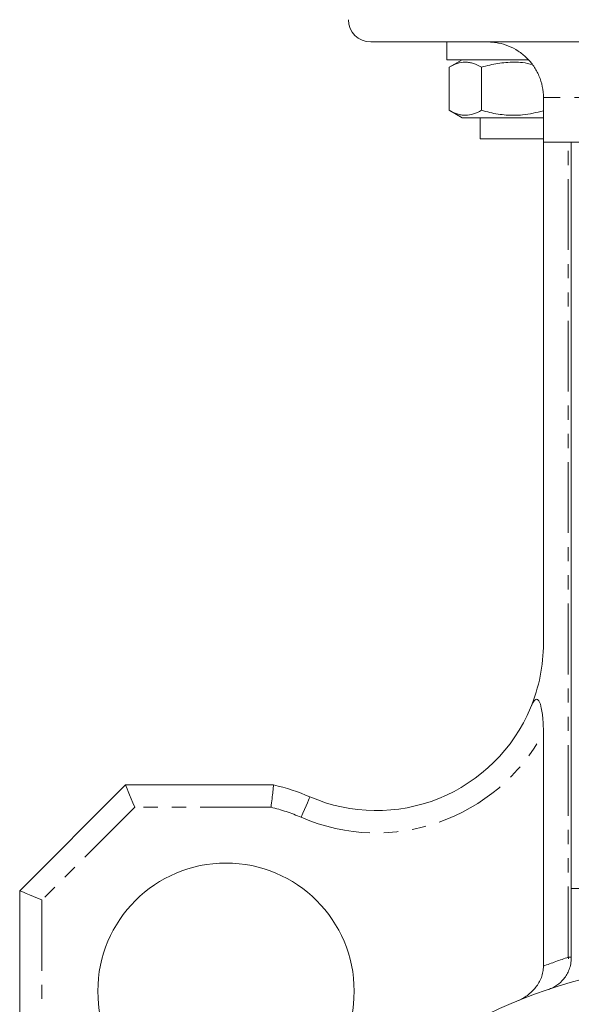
# Model space of a CAD drawing. Header units: millimetres. Extents: x 72 to 468, y 81 to 454.
# Tile 4 of 31: x 72 to 121, y 305 to 393. Entities that reach past the tile are written whole.
import ezdxf

# ---------------------------------------------------------------- set-up
doc = ezdxf.new("R2010")
doc.units = ezdxf.units.MM
doc.linetypes.add('PHANTOM', pattern=[12.7, 6.35, -1.27, 1.27, -1.27, 1.27, -1.27])

msp = doc.modelspace()

# ---------------------------------------------------------------- linework, layer by layer
at = {"color": 7, "linetype": 'Continuous', "lineweight": 15}
for p, q in [((153.264, 390.94), (103.15, 390.94)), ((109.972, 390.94), (109.972, 389.34)), ((115.972, 389.34), (109.972, 389.34)), ((111.347, 389.34), (110.199, 388.677)), ((117.24, 389.34), (115.972, 389.34)), ((110.199, 388.677), (110.199, 384.803)), ((113.086, 388.677), (113.086, 384.803)), ((118.65, 381.94), (118.65, 385.94)), ((110.199, 384.803), (111.347, 384.14)), ((111.347, 384.14), (118.65, 384.14)), ((112.972, 384.14), (112.972, 382.24)), ((118.65, 382.24), (112.972, 382.24)), ((118.65, 336.938), (118.65, 381.94)), ((120.882, 381.94), (118.65, 381.94)), ((121.15, 381.94), (120.882, 381.94)), ((133.65, 381.94), (121.15, 381.94)), ((121.15, 314.94), (121.15, 381.94)), ((118.65, 307.971), (118.65, 328.938)), ((71.65, 314.74), (81.15, 324.24)), ((81.15, 324.24), (94.437, 324.24)), ((71.65, 301.453), (71.65, 314.74)), ((146.15, 314.94), (121.15, 314.94)), ((121.15, 314.94), (121.15, 309.619))]:
    msp.add_line(p, q, dxfattribs=at)
at = {"color": 8, "linetype": 'PHANTOM', "lineweight": 0}
for p, q in [((145.554, 385.94), (118.65, 385.94)), ((120.882, 308.768), (120.882, 381.94)), ((81.978, 322.24), (73.65, 313.912)), ((94.203, 322.24), (81.978, 322.24)), ((73.65, 313.912), (73.65, 301.687)), ((120.882, 308.768), (121.15, 308.768))]:
    msp.add_line(p, q, dxfattribs=at)
at = {"color": 7, "linetype": 'Continuous', "lineweight": 15, "flags": 128}
for points in [[(81.15, 324.24), (81.166, 324.202), (81.213, 324.088), (81.29, 323.903), (81.393, 323.654), (81.518, 323.351), (81.661, 323.005), (81.817, 322.63), (81.978, 322.24)], [(71.65, 314.74), (71.688, 314.724), (71.802, 314.677), (71.987, 314.6), (72.236, 314.497), (72.539, 314.372), (72.885, 314.229), (73.26, 314.073), (73.65, 313.912)]]:
    msp.add_lwpolyline(points, dxfattribs=at)
at = {"color": 8, "linetype": 'PHANTOM', "lineweight": 0, "flags": 128}
msp.add_lwpolyline([(97.7, 323.168), (97.685, 323.133), (97.639, 323.029), (97.566, 322.859), (97.467, 322.631), (97.347, 322.352), (97.21, 322.035), (97.061, 321.691), (96.906, 321.332)], dxfattribs=at)
at = {"color": 7, "linetype": 'Continuous', "lineweight": 15}
for centre, radius in [((90.163, 305.727), 11.5), ((133.65, 262.24), 46)]:
    msp.add_circle(centre, radius, dxfattribs=at)
for centre, radius, start, end in [((103.15, 392.94), 2, 180, 270), ((103.65, 336.938), 15, 337.37165, 360), ((103.65, 336.938), 15, 246.6293, 337.37165), ((90.163, 305.727), 19, 66.6293, 76.99868)]:
    msp.add_arc(centre, radius, start, end, dxfattribs=at)
at = {"color": 8, "linetype": 'PHANTOM', "lineweight": 0}
for centre, radius, start, end in [((103.65, 336.938), 17, 246.6293, 331.92751), ((90.163, 305.727), 17, 66.6293, 76.25167), ((136.248, 262.24), 49, 108.27586, 111.04766)]:
    msp.add_arc(centre, radius, start, end, dxfattribs=at)
at = {"color": 7, "linetype": 'Continuous', "lineweight": 15}
for points, knots in [([(118.65, 385.94), (118.65, 386.279), (118.616, 386.613), (118.482, 387.267), (118.381, 387.592), (118.12, 388.204), (117.962, 388.493), (117.588, 389.039), (117.374, 389.292), (116.909, 389.746), (116.654, 389.95), (116.11, 390.305), (115.826, 390.453), (115.232, 390.694), (114.921, 390.786), (114.449, 390.878), (114.29, 390.901), (113.972, 390.932), (113.809, 390.94), (113.65, 390.94)], [0, 0, 0, 0, 0.125, 0.125, 0.25, 0.25, 0.375, 0.375, 0.5, 0.5, 0.625, 0.625, 0.75, 0.75, 0.875, 0.875, 0.9375, 0.9375, 1, 1, 1, 1]), ([(110.199, 388.677), (110.67, 388.949), (111.149, 389.123), (111.762, 389.124), (111.885, 389.113), (112.129, 389.073), (112.25, 389.042), (112.612, 388.926), (112.85, 388.813), (113.086, 388.677)], [0, 0, 0, 0, 0.5, 0.5, 0.625, 0.625, 0.75, 0.75, 1, 1, 1, 1]), ([(113.086, 388.677), (113.336, 388.745), (114.056, 388.942), (115.288, 389.128), (116.589, 389.159), (117.372, 388.979), (117.668, 388.911)], [0, 0, 0, 0, 0.167581, 0.482143, 0.804404, 1, 1, 1, 1]), ([(113.086, 384.803), (112.614, 384.531), (112.136, 384.357), (111.522, 384.356), (111.399, 384.367), (111.155, 384.407), (111.034, 384.438), (110.673, 384.554), (110.435, 384.667), (110.199, 384.803)], [0, 0, 0, 0, 0.5, 0.5, 0.625, 0.625, 0.75, 0.75, 1, 1, 1, 1]), ([(118.65, 384.762), (118.03, 384.611), (116.935, 384.343), (115.302, 384.344), (114.068, 384.536), (113.336, 384.735), (113.086, 384.803)], [0, 0, 0, 0, 0.338282, 0.59673, 0.862145, 1, 1, 1, 1]), ([(118.65, 328.938), (118.65, 329.342), (118.635, 329.741), (118.585, 330.332), (118.563, 330.527), (118.507, 330.915), (118.473, 331.107), (118.406, 331.379), (118.38, 331.468), (118.321, 331.634), (118.288, 331.711), (118.21, 331.84), (118.164, 331.891), (118.065, 331.938), (118.012, 331.933), (117.914, 331.881), (117.868, 331.836), (117.782, 331.729), (117.742, 331.668), (117.628, 331.47), (117.56, 331.321), (117.495, 331.166)], [0, 0, 0, 0, 0.25, 0.25, 0.375, 0.375, 0.5, 0.5, 0.5625, 0.5625, 0.625, 0.625, 0.6875, 0.6875, 0.75, 0.75, 0.8125, 0.8125, 0.875, 0.875, 1, 1, 1, 1]), ([(94.437, 324.24), (94.437, 324.24), (94.436, 324.227), (94.43, 324.176), (94.426, 324.137), (94.414, 324.036), (94.407, 323.975), (94.39, 323.829), (94.381, 323.745), (94.349, 323.468), (94.323, 323.245), (94.266, 322.765), (94.234, 322.499), (94.203, 322.24)], [0, 0, 0, 0, 0.125, 0.125, 0.25, 0.25, 0.375, 0.375, 0.5, 0.5, 0.75, 0.75, 1, 1, 1, 1]), ([(121.15, 308.724), (121.15, 308.53), (121.132, 308.346), (121.065, 307.993), (121.017, 307.823), (120.897, 307.507), (120.827, 307.36), (120.668, 307.085), (120.579, 306.957), (120.293, 306.603), (120.08, 306.41), (119.731, 306.17), (119.61, 306.099), (119.359, 305.975), (119.23, 305.921), (119.099, 305.878)], [0, 0, 0, 0, 0.125, 0.125, 0.25, 0.25, 0.375, 0.375, 0.5, 0.5, 0.75, 0.75, 0.875, 0.875, 1, 1, 1, 1]), ([(116.316, 304.849), (116.638, 304.98), (116.936, 305.147), (117.487, 305.552), (117.741, 305.795), (118.058, 306.198), (118.154, 306.339), (118.325, 306.637), (118.4, 306.795), (118.522, 307.118), (118.569, 307.284), (118.633, 307.622), (118.65, 307.796), (118.65, 307.971)], [0, 0, 0, 0, 0.25, 0.25, 0.5, 0.5, 0.625, 0.625, 0.75, 0.75, 0.875, 0.875, 1, 1, 1, 1])]:
    msp.add_open_spline(points, degree=3, knots=knots, dxfattribs=at)
msp.add_open_spline([(121.15, 308.724), (121.15, 309.016), (121.15, 309.314), (121.15, 309.619)], degree=3, dxfattribs=at)
at = {"color": 8, "linetype": 'PHANTOM', "lineweight": 0}
msp.add_open_spline([(120.882, 308.768), (120.884, 308.724), (120.886, 308.681), (120.888, 308.637)], degree=3, dxfattribs=at)

doc.saveas('drawing.dxf')
